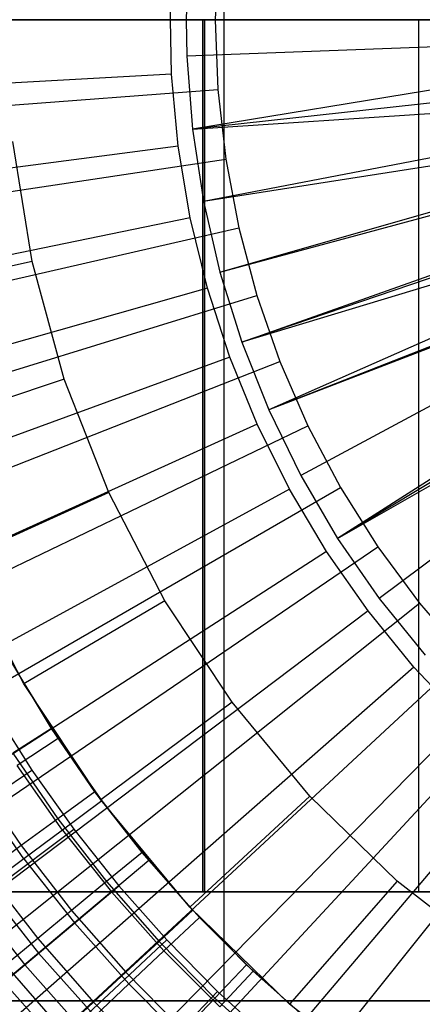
# Model space of a CAD drawing. Extents: x 0.1 to 20.1, y -10 to 10.
# Tile 30 of 127: x 9.062 to 9.432, y -0.903 to 0. Entities that reach past the tile are written whole.
import ezdxf

# ---------------------------------------------------------------- set-up
doc = ezdxf.new("R2010")
doc.units = 0
doc.header["$LTSCALE"] = 2.54
doc.layers.get('0').update_dxf_attribs({"linetype": 'CONTINUOUS'})

# ---------------------------------------------------------------- blocks, each defined once
blk = doc.blocks.new('DROPS_COLOR_E_STL')
at = {"color": 0}
for p, q in [((9.24974, -0.9, 18.58371), (9.24974, 0.9, 18.58371)), ((9.24974, -0.9, 18.58371), (9.24974, 0.9, 18.58371)), ((9.24974, -0.9, 26.40089), (9.24974, 0.9, 26.40089)), ((9.24974, -0.9, 26.40089), (9.24974, 0.9, 26.40089)), ((9.24405, 0.06414, 14.61615), (9.24165, 0, 14.61615)), ((9.24405, 0.06414, 14.61615), (9.24165, 0, 14.61615)), ((9.21563, 0.03349, 14.69615), (9.215, 0, 14.69615)), ((9.21563, 0.03349, 14.69615), (9.215, 0, 14.69615)), ((9.20138, -0.04987, 14.69615), (9.20015, 0.01663, 14.69615)), ((9.20138, -0.04987, 14.69615), (9.20015, 0.01663, 14.69615)), ((9.23176, 0, 29.64406), (8.8059, 0, 29.73847)), ((8.8059, 0, 49.39773), (9.23176, 0, 49.49214)), ((9.23176, 0, 29.64406), (8.8059, 0, 29.73847)), ((8.8059, 0, 49.39773), (9.23176, 0, 49.49214)), ((9.2299, 0, 45.76568), (9.05327, 0, 45.61483)), ((9.05327, 0, 33.52137), (9.2299, 0, 33.37052)), ((9.05327, 0, 33.52137), (9.2299, 0, 33.37052)), ((9.2299, 0, 45.76568), (9.05327, 0, 45.61483)), ((9.42796, 0, 45.88705), (9.2299, 0, 45.76568)), ((9.2299, 0, 33.37052), (9.42796, 0, 33.24915)), ((9.2299, 0, 33.37052), (9.42796, 0, 33.24915)), ((9.2299, 0, 33.37052), (9.2299, -0.8, 33.37052)), ((9.2299, 0, 33.37052), (9.2299, -0.8, 33.37052)), ((9.2299, 0, 45.76568), (9.2299, -0.8, 45.76568)), ((9.2299, 0, 45.76568), (9.2299, -0.8, 45.76568)), ((9.42796, 0, 45.88705), (9.2299, 0, 45.76568)), ((9.66422, 0, 29.58712), (9.23176, 0, 29.64406)), ((9.23176, 0, 49.49214), (9.66422, 0, 49.54907)), ((9.23176, -0.8, 29.64406), (9.23176, 0, 29.64406)), ((9.66422, 0, 29.58712), (9.23176, 0, 29.64406)), ((9.23176, -0.8, 29.64406), (9.23176, 0, 29.64406)), ((9.23176, 0, 49.49214), (9.66422, 0, 49.54907)), ((9.23176, 0, 49.49214), (9.23176, -0.8, 49.49214)), ((9.23176, 0, 49.49214), (9.23176, -0.8, 49.49214)), ((9.64256, 0, 45.97594), (9.42796, 0, 45.88705)), ((9.42796, 0, 33.24915), (9.64256, 0, 33.16026)), ((9.42796, 0, 33.24915), (9.64256, 0, 33.16026)), ((9.42796, 0, 33.24915), (9.42796, -0.8, 33.24915)), ((9.42796, 0, 33.24915), (9.42796, -0.8, 33.24915)), ((9.42796, 0, 45.88705), (9.42796, -0.8, 45.88705)), ((9.42796, 0, 45.88705), (9.42796, -0.8, 45.88705)), ((9.64256, 0, 45.97594), (9.42796, 0, 45.88705)), ((0.19766, 0, 1.7), (9.24165, 0, 14.61615)), ((0.19766, 0, 1.7), (9.24165, 0, 14.61615)), ((9.215, 0, 14.69615), (9.75411, 0, 15.46608)), ((9.215, 0, 14.69615), (9.75411, 0, 15.46608)), ((9.215, 0, 14.69615), (9.21563, -0.03349, 14.69615)), ((9.215, 0, 14.69615), (9.21563, -0.03349, 14.69615)), ((9.24165, 0, 14.61615), (9.24405, -0.06414, 14.61615)), ((9.24165, 0, 14.61615), (9.24405, -0.06414, 14.61615)), ((9.75436, -0.01309, 15.46608), (9.21563, -0.03349, 14.69615)), ((9.75436, -0.01309, 15.46608), (9.21563, -0.03349, 14.69615)), ((9.75436, -0.01309, 15.46608), (9.2207, -0.10028, 14.69615)), ((9.75436, -0.01309, 15.46608), (9.2207, -0.10028, 14.69615)), ((9.21563, -0.03349, 14.69615), (9.2207, -0.10028, 14.69615)), ((9.21563, -0.03349, 14.69615), (9.2207, -0.10028, 14.69615)), ((9.75664, -0.04169, 15.46608), (9.2207, -0.10028, 14.69615)), ((9.75664, -0.04169, 15.46608), (9.2207, -0.10028, 14.69615)), ((9.20138, -0.04987, 14.69615), (0.11536, -0.55411, 1.7)), ((9.20138, -0.04987, 14.69615), (0.11536, -0.55411, 1.7)), ((9.20752, -0.1161, 14.69615), (9.20138, -0.04987, 14.69615)), ((9.20752, -0.1161, 14.69615), (9.20138, -0.04987, 14.69615)), ((0.22535, -0.74, 1.7), (9.24405, -0.06414, 14.61615)), ((0.22535, -0.74, 1.7), (9.24405, -0.06414, 14.61615)), ((9.2207, -0.10028, 14.69615), (9.76029, -0.06507, 15.46608)), ((9.2207, -0.10028, 14.69615), (9.76029, -0.06507, 15.46608)), ((9.2308, -0.16649, 14.69615), (9.76029, -0.06507, 15.46608)), ((9.2308, -0.16649, 14.69615), (9.76029, -0.06507, 15.46608)), ((9.24405, -0.06414, 14.61615), (9.25123, -0.12793, 14.61615)), ((9.24405, -0.06414, 14.61615), (9.25123, -0.12793, 14.61615)), ((9.2308, -0.16649, 14.69615), (9.76416, -0.08278, 15.46608)), ((9.2308, -0.16649, 14.69615), (9.76416, -0.08278, 15.46608)), ((9.24588, -0.23175, 14.69615), (9.76416, -0.08278, 15.46608)), ((9.24588, -0.23175, 14.69615), (9.76416, -0.08278, 15.46608)), ((9.24588, -0.23175, 14.69615), (9.76618, -0.09058, 15.46608)), ((9.24588, -0.23175, 14.69615), (9.76618, -0.09058, 15.46608)), ((9.2207, -0.10028, 14.69615), (9.2308, -0.16649, 14.69615)), ((9.2207, -0.10028, 14.69615), (9.2308, -0.16649, 14.69615)), ((9.20752, -0.1161, 14.69615), (0.18355, -1.28999, 1.7)), ((9.20752, -0.1161, 14.69615), (0.18355, -1.28999, 1.7)), ((9.07373, -0.22195, 9.98366), (9.05595, -0.11161, 9.98366)), ((9.07373, -0.22195, 9.98366), (9.05595, -0.11161, 9.98366)), ((9.21853, -0.18169, 14.69615), (9.20752, -0.1161, 14.69615)), ((9.21853, -0.18169, 14.69615), (9.20752, -0.1161, 14.69615)), ((9.26586, -0.29568, 14.69615), (9.77399, -0.11556, 15.46608)), ((9.26586, -0.29568, 14.69615), (9.77399, -0.11556, 15.46608)), ((9.77659, -0.12265, 15.46608), (9.26586, -0.29568, 14.69615)), ((9.77659, -0.12265, 15.46608), (9.26586, -0.29568, 14.69615)), ((0.30826, -1.47587, 1.7), (9.25123, -0.12793, 14.61615)), ((0.30826, -1.47587, 1.7), (9.25123, -0.12793, 14.61615)), ((9.25123, -0.12793, 14.61615), (9.26317, -0.191, 14.61615)), ((9.25123, -0.12793, 14.61615), (9.26317, -0.191, 14.61615)), ((9.78366, -0.13989, 15.46608), (9.26586, -0.29568, 14.69615)), ((9.78366, -0.13989, 15.46608), (9.26586, -0.29568, 14.69615)), ((9.78366, -0.13989, 15.46608), (9.29061, -0.35792, 14.69615)), ((9.78366, -0.13989, 15.46608), (9.29061, -0.35792, 14.69615)), ((9.79373, -0.16074, 15.46608), (9.29061, -0.35792, 14.69615)), ((9.79373, -0.16074, 15.46608), (9.29061, -0.35792, 14.69615)), ((9.2308, -0.16649, 14.69615), (9.24588, -0.23175, 14.69615)), ((9.2308, -0.16649, 14.69615), (9.24588, -0.23175, 14.69615)), ((9.79515, -0.16341, 15.46608), (9.29061, -0.35792, 14.69615)), ((9.79515, -0.16341, 15.46608), (9.29061, -0.35792, 14.69615)), ((9.79515, -0.16341, 15.46608), (9.31999, -0.41811, 14.69615)), ((9.79515, -0.16341, 15.46608), (9.31999, -0.41811, 14.69615)), ((9.21853, -0.18169, 14.69615), (0.3059, -2.01882, 1.7)), ((9.21853, -0.18169, 14.69615), (0.3059, -2.01882, 1.7)), ((9.23436, -0.2463, 14.69615), (9.21853, -0.18169, 14.69615)), ((9.23436, -0.2463, 14.69615), (9.21853, -0.18169, 14.69615)), ((9.80838, -0.186, 15.46608), (9.35385, -0.4759, 14.69615)), ((9.80838, -0.186, 15.46608), (9.35385, -0.4759, 14.69615)), ((0.44593, -2.20348, 1.7), (9.26317, -0.191, 14.61615)), ((0.44593, -2.20348, 1.7), (9.26317, -0.191, 14.61615)), ((9.26317, -0.191, 14.61615), (9.27978, -0.253, 14.61615)), ((9.26317, -0.191, 14.61615), (9.27978, -0.253, 14.61615)), ((9.81534, -0.19649, 15.46608), (9.35385, -0.4759, 14.69615)), ((9.81534, -0.19649, 15.46608), (9.35385, -0.4759, 14.69615)), ((9.35385, -0.4759, 14.69615), (9.82328, -0.20752, 15.46608)), ((9.35385, -0.4759, 14.69615), (9.82328, -0.20752, 15.46608)), ((9.82328, -0.20752, 15.46608), (9.39198, -0.53097, 14.69615)), ((9.82328, -0.20752, 15.46608), (9.39198, -0.53097, 14.69615)), ((9.07373, -0.22195, 9.98366), (8.92712, -0.25366, 8.88366)), ((9.07373, -0.22195, 9.98366), (8.92712, -0.25366, 8.88366)), ((9.10313, -0.32978, 9.98366), (9.07373, -0.22195, 9.98366)), ((9.10313, -0.32978, 9.98366), (9.07373, -0.22195, 9.98366)), ((9.24588, -0.23175, 14.69615), (9.26586, -0.29568, 14.69615)), ((9.24588, -0.23175, 14.69615), (9.26586, -0.29568, 14.69615)), ((9.23436, -0.2463, 14.69615), (0.48174, -2.73663, 1.7)), ((9.23436, -0.2463, 14.69615), (0.48174, -2.73663, 1.7)), ((9.25491, -0.30955, 14.69615), (9.23436, -0.2463, 14.69615)), ((9.25491, -0.30955, 14.69615), (9.23436, -0.2463, 14.69615)), ((0.63759, -2.91877, 1.7), (9.27978, -0.253, 14.61615)), ((0.63759, -2.91877, 1.7), (9.27978, -0.253, 14.61615)), ((9.27978, -0.253, 14.61615), (9.30098, -0.31359, 14.61615)), ((9.27978, -0.253, 14.61615), (9.30098, -0.31359, 14.61615)), ((9.26586, -0.29568, 14.69615), (9.29061, -0.35792, 14.69615)), ((9.26586, -0.29568, 14.69615), (9.29061, -0.35792, 14.69615)), ((9.25491, -0.30955, 14.69615), (0.71012, -3.43949, 1.7)), ((9.25491, -0.30955, 14.69615), (0.71012, -3.43949, 1.7)), ((0.88217, -3.61773, 1.7), (9.30098, -0.31359, 14.61615)), ((0.88217, -3.61773, 1.7), (9.30098, -0.31359, 14.61615)), ((9.28008, -0.37112, 14.69615), (9.25491, -0.30955, 14.69615)), ((9.28008, -0.37112, 14.69615), (9.25491, -0.30955, 14.69615)), ((9.30098, -0.31359, 14.61615), (9.32665, -0.37243, 14.61615)), ((9.30098, -0.31359, 14.61615), (9.32665, -0.37243, 14.61615)), ((9.10313, -0.32978, 9.98366), (8.96072, -0.37689, 8.88366)), ((9.10313, -0.32978, 9.98366), (8.96072, -0.37689, 8.88366)), ((9.14383, -0.43387, 9.98366), (9.10313, -0.32978, 9.98366)), ((9.14383, -0.43387, 9.98366), (9.10313, -0.32978, 9.98366)), ((9.29061, -0.35792, 14.69615), (9.31999, -0.41811, 14.69615)), ((9.29061, -0.35792, 14.69615), (9.31999, -0.41811, 14.69615)), ((9.28008, -0.37112, 14.69615), (0.98977, -4.12356, 1.7)), ((9.28008, -0.37112, 14.69615), (0.98977, -4.12356, 1.7)), ((1.1783, -4.29646, 1.7), (9.32665, -0.37243, 14.61615)), ((1.1783, -4.29646, 1.7), (9.32665, -0.37243, 14.61615)), ((9.30973, -0.43066, 14.69615), (9.28008, -0.37112, 14.69615)), ((9.30973, -0.43066, 14.69615), (9.28008, -0.37112, 14.69615)), ((9.32665, -0.37243, 14.61615), (9.35664, -0.42918, 14.61615)), ((9.32665, -0.37243, 14.61615), (9.35664, -0.42918, 14.61615)), ((9.31999, -0.41811, 14.69615), (9.35385, -0.4759, 14.69615)), ((9.31999, -0.41811, 14.69615), (9.35385, -0.4759, 14.69615)), ((9.30973, -0.43066, 14.69615), (1.31919, -4.78512, 1.7)), ((9.30973, -0.43066, 14.69615), (1.31919, -4.78512, 1.7)), ((1.52432, -4.95117, 1.7), (9.35664, -0.42918, 14.61615)), ((1.52432, -4.95117, 1.7), (9.35664, -0.42918, 14.61615)), ((9.34369, -0.48785, 14.69615), (9.30973, -0.43066, 14.69615)), ((9.34369, -0.48785, 14.69615), (9.30973, -0.43066, 14.69615)), ((9.35664, -0.42918, 14.61615), (9.39079, -0.48353, 14.61615)), ((9.35664, -0.42918, 14.61615), (9.39079, -0.48353, 14.61615)), ((9.14383, -0.43387, 9.98366), (9.00724, -0.49585, 8.88366)), ((9.14383, -0.43387, 9.98366), (9.00724, -0.49585, 8.88366)), ((9.19537, -0.53305, 9.98366), (9.14383, -0.43387, 9.98366)), ((9.19537, -0.53305, 9.98366), (9.14383, -0.43387, 9.98366)), ((9.35385, -0.4759, 14.69615), (9.39198, -0.53097, 14.69615)), ((9.35385, -0.4759, 14.69615), (9.39198, -0.53097, 14.69615)), ((1.9183, -5.57819, 1.7), (9.39079, -0.48353, 14.61615)), ((1.9183, -5.57819, 1.7), (9.39079, -0.48353, 14.61615)), ((9.39079, -0.48353, 14.61615), (9.42891, -0.53518, 14.61615)), ((9.39079, -0.48353, 14.61615), (9.42891, -0.53518, 14.61615)), ((9.34369, -0.48785, 14.69615), (1.69656, -5.42053, 1.7)), ((9.34369, -0.48785, 14.69615), (1.69656, -5.42053, 1.7)), ((9.06613, -0.6092, 8.88366), (9.00724, -0.49585, 8.88366)), ((9.06613, -0.6092, 8.88366), (9.00724, -0.49585, 8.88366)), ((9.38178, -0.54237, 14.69615), (9.34369, -0.48785, 14.69615)), ((9.38178, -0.54237, 14.69615), (9.34369, -0.48785, 14.69615)), ((9.39198, -0.53097, 14.69615), (9.43416, -0.583, 14.69615)), ((9.39198, -0.53097, 14.69615), (9.43416, -0.583, 14.69615)), ((2.35804, -6.17401, 1.7), (9.42891, -0.53518, 14.61615)), ((2.35804, -6.17401, 1.7), (9.42891, -0.53518, 14.61615)), ((9.19537, -0.53305, 9.98366), (9.06613, -0.6092, 8.88366)), ((9.19537, -0.53305, 9.98366), (9.06613, -0.6092, 8.88366)), ((9.25715, -0.62619, 9.98366), (9.19537, -0.53305, 9.98366)), ((9.25715, -0.62619, 9.98366), (9.19537, -0.53305, 9.98366)), ((9.42891, -0.53518, 14.61615), (9.47078, -0.58383, 14.61615)), ((9.42891, -0.53518, 14.61615), (9.47078, -0.58383, 14.61615)), ((9.38178, -0.54237, 14.69615), (2.11983, -6.02635, 1.7)), ((9.38178, -0.54237, 14.69615), (2.11983, -6.02635, 1.7)), ((9.4238, -0.59393, 14.69615), (9.38178, -0.54237, 14.69615)), ((9.4238, -0.59393, 14.69615), (9.38178, -0.54237, 14.69615)), ((2.84107, -6.7353, 1.7), (9.47078, -0.58383, 14.61615)), ((2.84107, -6.7353, 1.7), (9.47078, -0.58383, 14.61615)), ((9.4238, -0.59393, 14.69615), (2.58668, -6.59925, 1.7)), ((9.4238, -0.59393, 14.69615), (2.58668, -6.59925, 1.7)), ((9.09136, -0.65012, 13.29872), (9.05495, -0.5898, 13.29872)), ((9.09136, -0.65012, 13.29872), (9.05495, -0.5898, 13.29872)), ((9.46951, -0.64225, 14.69615), (9.4238, -0.59393, 14.69615)), ((9.46951, -0.64225, 14.69615), (9.4238, -0.59393, 14.69615)), ((9.06077, -0.6, 13.34871), (9.09741, -0.65941, 13.34871)), ((9.06077, -0.6, 13.34871), (9.09741, -0.65941, 13.34871)), ((9.13675, -0.71564, 8.88366), (9.06613, -0.6092, 8.88366)), ((9.13675, -0.71564, 8.88366), (9.06613, -0.6092, 8.88366)), ((3.3647, -7.25893, 1.7), (9.51617, -0.62922, 14.61615)), ((3.3647, -7.25893, 1.7), (9.51617, -0.62922, 14.61615)), ((9.25715, -0.62619, 9.98366), (9.13675, -0.71564, 8.88366)), ((9.25715, -0.62619, 9.98366), (9.13675, -0.71564, 8.88366)), ((9.32849, -0.71223, 9.98366), (9.25715, -0.62619, 9.98366)), ((9.32849, -0.71223, 9.98366), (9.25715, -0.62619, 9.98366)), ((9.03799, -0.63231, 8.88366), (9.07346, -0.68841, 8.88366)), ((9.03799, -0.63231, 8.88366), (9.07346, -0.68841, 8.88366)), ((9.46951, -0.64225, 14.69615), (3.09457, -7.1361, 1.7)), ((9.46951, -0.64225, 14.69615), (3.09457, -7.1361, 1.7)), ((9.09136, -0.65012, 13.29872), (9.0559, -0.67297, 13.29616)), ((9.09136, -0.65012, 13.29872), (9.0559, -0.67297, 13.29616)), ((9.13125, -0.70819, 13.29872), (9.09136, -0.65012, 13.29872)), ((9.13125, -0.70819, 13.29872), (9.09136, -0.65012, 13.29872)), ((9.09741, -0.65941, 13.34871), (9.06, -0.68402, 13.3462)), ((9.09741, -0.65941, 13.34871), (9.06, -0.68402, 13.3462)), ((9.09741, -0.65941, 13.34871), (9.13745, -0.71659, 13.34871)), ((9.09741, -0.65941, 13.34871), (9.13745, -0.71659, 13.34871)), ((3.92599, -7.74196, 1.7), (9.56482, -0.67109, 14.61615)), ((3.92599, -7.74196, 1.7), (9.56482, -0.67109, 14.61615)), ((9.0559, -0.67297, 13.29616), (9.0972, -0.73309, 13.29616)), ((9.0559, -0.67297, 13.29616), (9.0972, -0.73309, 13.29616)), ((9.10153, -0.74333, 13.3462), (9.06, -0.68402, 13.3462)), ((9.10153, -0.74333, 13.3462), (9.06, -0.68402, 13.3462)), ((9.51866, -0.68706, 14.69615), (3.64072, -7.63398, 1.7)), ((9.51866, -0.68706, 14.69615), (3.64072, -7.63398, 1.7)), ((8.97996, -0.75111, 8.79935), (9.07346, -0.68841, 8.88366)), ((8.97996, -0.75111, 8.79935), (9.07346, -0.68841, 8.88366)), ((9.07346, -0.68841, 8.88366), (9.11189, -0.74252, 8.88366)), ((9.07346, -0.68841, 8.88366), (9.11189, -0.74252, 8.88366)), ((9.02096, -0.69549, 13.28854), (9.06364, -0.75762, 13.28854)), ((9.02096, -0.69549, 13.28854), (9.06364, -0.75762, 13.28854)), ((9.06606, -0.76974, 13.33869), (9.02305, -0.70832, 13.33869)), ((9.06606, -0.76974, 13.33869), (9.02305, -0.70832, 13.33869)), ((9.13125, -0.70819, 13.29872), (9.0972, -0.73309, 13.29616)), ((9.13125, -0.70819, 13.29872), (9.0972, -0.73309, 13.29616)), ((9.17449, -0.76382, 13.29872), (9.13125, -0.70819, 13.29872)), ((9.17449, -0.76382, 13.29872), (9.13125, -0.70819, 13.29872)), ((9.32849, -0.71223, 9.98366), (9.21827, -0.81397, 8.88366)), ((9.32849, -0.71223, 9.98366), (9.21827, -0.81397, 8.88366)), ((9.40856, -0.7902, 9.98366), (9.32849, -0.71223, 9.98366)), ((9.40856, -0.7902, 9.98366), (9.32849, -0.71223, 9.98366)), ((9.13745, -0.71659, 13.34871), (9.10153, -0.74333, 13.3462)), ((9.13745, -0.71659, 13.34871), (9.10153, -0.74333, 13.3462)), ((9.21827, -0.81397, 8.88366), (9.13675, -0.71564, 8.88366)), ((9.21827, -0.81397, 8.88366), (9.13675, -0.71564, 8.88366)), ((9.13745, -0.71659, 13.34871), (9.18075, -0.77135, 13.34871)), ((9.13745, -0.71659, 13.34871), (9.18075, -0.77135, 13.34871)), ((9.0972, -0.73309, 13.29616), (9.06364, -0.75762, 13.28854)), ((9.0972, -0.73309, 13.29616), (9.06364, -0.75762, 13.28854)), ((9.0972, -0.73309, 13.29616), (9.14195, -0.79068, 13.29616)), ((9.0972, -0.73309, 13.29616), (9.14195, -0.79068, 13.29616)), ((9.02189, -0.81014, 8.79935), (9.11189, -0.74252, 8.88366)), ((9.02189, -0.81014, 8.79935), (9.11189, -0.74252, 8.88366)), ((9.10153, -0.74333, 13.3462), (9.06606, -0.76974, 13.33869)), ((9.10153, -0.74333, 13.3462), (9.06606, -0.76974, 13.33869)), ((9.10153, -0.74333, 13.3462), (9.14644, -0.80013, 13.3462)), ((9.10153, -0.74333, 13.3462), (9.14644, -0.80013, 13.3462)), ((9.11189, -0.74252, 8.88366), (9.15317, -0.79449, 8.88366)), ((9.11189, -0.74252, 8.88366), (9.15317, -0.79449, 8.88366)), ((9.06364, -0.75762, 13.28854), (9.03106, -0.78144, 13.27597)), ((9.06364, -0.75762, 13.28854), (9.03106, -0.78144, 13.27597)), ((9.06364, -0.75762, 13.28854), (9.10988, -0.81714, 13.28854)), ((9.06364, -0.75762, 13.28854), (9.10988, -0.81714, 13.28854)), ((9.17449, -0.76382, 13.29872), (9.14195, -0.79068, 13.29616)), ((9.17449, -0.76382, 13.29872), (9.14195, -0.79068, 13.29616)), ((9.22091, -0.81682, 13.29872), (9.17449, -0.76382, 13.29872)), ((9.22091, -0.81682, 13.29872), (9.17449, -0.76382, 13.29872)), ((9.06606, -0.76974, 13.33869), (9.03148, -0.79548, 13.32627)), ((9.06606, -0.76974, 13.33869), (9.03148, -0.79548, 13.32627)), ((9.06606, -0.76974, 13.33869), (9.11256, -0.82856, 13.33869)), ((9.06606, -0.76974, 13.33869), (9.11256, -0.82856, 13.33869)), ((9.18075, -0.77135, 13.34871), (9.14644, -0.80013, 13.3462)), ((9.18075, -0.77135, 13.34871), (9.14644, -0.80013, 13.3462)), ((9.18075, -0.77135, 13.34871), (9.22715, -0.82349, 13.34871)), ((9.18075, -0.77135, 13.34871), (9.22715, -0.82349, 13.34871)), ((9.03106, -0.78144, 13.27597), (9.07876, -0.84282, 13.27597)), ((9.03106, -0.78144, 13.27597), (9.07876, -0.84282, 13.27597)), ((9.06693, -0.86685, 8.79935), (9.15317, -0.79449, 8.88366)), ((9.06693, -0.86685, 8.79935), (9.15317, -0.79449, 8.88366)), ((9.14195, -0.79068, 13.29616), (9.10988, -0.81714, 13.28854)), ((9.14195, -0.79068, 13.29616), (9.10988, -0.81714, 13.28854)), ((9.14195, -0.79068, 13.29616), (9.19, -0.84554, 13.29616)), ((9.14195, -0.79068, 13.29616), (9.19, -0.84554, 13.29616)), ((9.15317, -0.79449, 8.88366), (9.19718, -0.84416, 8.88366)), ((9.15317, -0.79449, 8.88366), (9.19718, -0.84416, 8.88366)), ((9.40856, -0.7902, 9.98366), (9.30979, -0.90308, 8.88366)), ((9.40856, -0.7902, 9.98366), (9.30979, -0.90308, 8.88366)), ((9.49647, -0.85922, 9.98366), (9.40856, -0.7902, 9.98366)), ((9.49647, -0.85922, 9.98366), (9.40856, -0.7902, 9.98366)), ((9.23176, -0.8, 29.64406), (8.8059, -0.8, 29.73847)), ((8.8059, -0.8, 49.39773), (9.23176, -0.8, 49.49214)), ((9.23176, -0.8, 29.64406), (8.8059, -0.8, 29.73847)), ((8.8059, -0.8, 49.39773), (9.23176, -0.8, 49.49214)), ((9.03148, -0.79548, 13.32627), (9.07954, -0.85626, 13.32627)), ((9.03148, -0.79548, 13.32627), (9.07954, -0.85626, 13.32627)), ((9.05327, -0.8, 45.61483), (9.2299, -0.8, 45.76568)), ((9.2299, -0.8, 33.37052), (9.05327, -0.8, 33.52137)), ((9.2299, -0.8, 33.37052), (9.05327, -0.8, 33.52137)), ((9.05327, -0.8, 45.61483), (9.2299, -0.8, 45.76568)), ((9.14644, -0.80013, 13.3462), (9.11256, -0.82856, 13.33869)), ((9.14644, -0.80013, 13.3462), (9.11256, -0.82856, 13.33869)), ((9.19458, -0.85422, 13.3462), (9.14644, -0.80013, 13.3462)), ((9.19458, -0.85422, 13.3462), (9.14644, -0.80013, 13.3462)), ((9.2299, -0.8, 45.76568), (9.42796, -0.8, 45.88705)), ((9.42796, -0.8, 33.24915), (9.2299, -0.8, 33.37052)), ((9.42796, -0.8, 33.24915), (9.2299, -0.8, 33.37052)), ((9.2299, -0.8, 45.76568), (9.42796, -0.8, 45.88705)), ((9.66422, -0.8, 29.58712), (9.23176, -0.8, 29.64406)), ((9.23176, -0.8, 49.49214), (9.66422, -0.8, 49.54907)), ((9.66422, -0.8, 29.58712), (9.23176, -0.8, 29.64406)), ((9.23176, -0.8, 49.49214), (9.66422, -0.8, 49.54907)), ((9.42796, -0.8, 45.88705), (9.64256, -0.8, 45.97594)), ((9.64256, -0.8, 33.16026), (9.42796, -0.8, 33.24915)), ((9.64256, -0.8, 33.16026), (9.42796, -0.8, 33.24915)), ((9.42796, -0.8, 45.88705), (9.64256, -0.8, 45.97594)), ((9.02189, -0.81014, 8.79935), (9.06693, -0.86685, 8.79935)), ((9.02189, -0.81014, 8.79935), (9.06693, -0.86685, 8.79935)), ((9.10988, -0.81714, 13.28854), (9.07876, -0.84282, 13.27597)), ((9.10988, -0.81714, 13.28854), (9.07876, -0.84282, 13.27597)), ((9.10988, -0.81714, 13.28854), (9.15955, -0.87384, 13.28854)), ((9.10988, -0.81714, 13.28854), (9.15955, -0.87384, 13.28854)), ((9.22091, -0.81682, 13.29872), (9.19, -0.84554, 13.29616)), ((9.22091, -0.81682, 13.29872), (9.19, -0.84554, 13.29616)), ((9.30979, -0.90308, 8.88366), (9.21827, -0.81397, 8.88366)), ((9.30979, -0.90308, 8.88366), (9.21827, -0.81397, 8.88366)), ((9.27036, -0.86701, 13.29872), (9.22091, -0.81682, 13.29872)), ((9.27036, -0.86701, 13.29872), (9.22091, -0.81682, 13.29872)), ((9.11256, -0.82856, 13.33869), (9.07954, -0.85626, 13.32627)), ((9.11256, -0.82856, 13.33869), (9.07954, -0.85626, 13.32627)), ((9.16241, -0.88457, 13.33869), (9.11256, -0.82856, 13.33869)), ((9.16241, -0.88457, 13.33869), (9.11256, -0.82856, 13.33869)), ((9.22715, -0.82349, 13.34871), (9.19458, -0.85422, 13.3462)), ((9.22715, -0.82349, 13.34871), (9.19458, -0.85422, 13.3462)), ((9.22715, -0.82349, 13.34871), (9.27651, -0.87285, 13.34871)), ((9.22715, -0.82349, 13.34871), (9.27651, -0.87285, 13.34871)), ((9.07876, -0.84282, 13.27597), (9.04904, -0.86735, 13.25862)), ((9.07876, -0.84282, 13.27597), (9.04904, -0.86735, 13.25862)), ((9.07876, -0.84282, 13.27597), (9.12999, -0.9013, 13.27597)), ((9.07876, -0.84282, 13.27597), (9.12999, -0.9013, 13.27597)), ((9.11495, -0.92105, 8.79935), (9.19718, -0.84416, 8.88366)), ((9.11495, -0.92105, 8.79935), (9.19718, -0.84416, 8.88366)), ((9.19, -0.84554, 13.29616), (9.15955, -0.87384, 13.28854)), ((9.19, -0.84554, 13.29616), (9.15955, -0.87384, 13.28854)), ((9.19, -0.84554, 13.29616), (9.24119, -0.89749, 13.29616)), ((9.19, -0.84554, 13.29616), (9.24119, -0.89749, 13.29616)), ((9.19718, -0.84416, 8.88366), (9.24379, -0.89141, 8.88366)), ((9.19718, -0.84416, 8.88366), (9.24379, -0.89141, 8.88366)), ((9.07954, -0.85626, 13.32627), (9.0478, -0.8829, 13.3091)), ((9.07954, -0.85626, 13.32627), (9.0478, -0.8829, 13.3091)), ((9.13106, -0.91415, 13.32627), (9.07954, -0.85626, 13.32627)), ((9.13106, -0.91415, 13.32627), (9.07954, -0.85626, 13.32627)), ((9.19458, -0.85422, 13.3462), (9.16241, -0.88457, 13.33869)), ((9.19458, -0.85422, 13.3462), (9.16241, -0.88457, 13.33869)), ((9.19458, -0.85422, 13.3462), (9.24578, -0.90542, 13.3462)), ((9.19458, -0.85422, 13.3462), (9.24578, -0.90542, 13.3462)), ((8.98402, -0.93642, 8.70955), (9.06693, -0.86685, 8.79935)), ((8.98402, -0.93642, 8.70955), (9.06693, -0.86685, 8.79935)), ((9.06693, -0.86685, 8.79935), (9.11495, -0.92105, 8.79935)), ((9.06693, -0.86685, 8.79935), (9.11495, -0.92105, 8.79935)), ((9.27036, -0.86701, 13.29872), (9.24119, -0.89749, 13.29616)), ((9.27036, -0.86701, 13.29872), (9.24119, -0.89749, 13.29616)), ((9.32267, -0.9142, 13.29872), (9.27036, -0.86701, 13.29872)), ((9.32267, -0.9142, 13.29872), (9.27036, -0.86701, 13.29872)), ((9.04904, -0.86735, 13.25862), (9.10175, -0.92754, 13.25862)), ((9.04904, -0.86735, 13.25862), (9.10175, -0.92754, 13.25862)), ((9.15955, -0.87384, 13.28854), (9.12999, -0.9013, 13.27597)), ((9.15955, -0.87384, 13.28854), (9.12999, -0.9013, 13.27597)), ((9.15955, -0.87384, 13.28854), (9.21245, -0.92752, 13.28854)), ((9.15955, -0.87384, 13.28854), (9.21245, -0.92752, 13.28854)), ((9.24578, -0.90542, 13.3462), (9.27651, -0.87285, 13.34871)), ((9.24578, -0.90542, 13.3462), (9.27651, -0.87285, 13.34871)), ((9.27651, -0.87285, 13.34871), (9.32865, -0.91925, 13.34871)), ((9.27651, -0.87285, 13.34871), (9.32865, -0.91925, 13.34871)), ((9.10091, -0.94259, 13.3091), (9.0478, -0.8829, 13.3091)), ((9.10091, -0.94259, 13.3091), (9.0478, -0.8829, 13.3091)), ((9.16241, -0.88457, 13.33869), (9.13106, -0.91415, 13.32627)), ((9.16241, -0.88457, 13.33869), (9.13106, -0.91415, 13.32627)), ((9.16241, -0.88457, 13.33869), (9.21543, -0.93759, 13.33869)), ((9.16241, -0.88457, 13.33869), (9.21543, -0.93759, 13.33869)), ((9.16581, -0.97259, 8.79935), (9.24379, -0.89141, 8.88366)), ((9.16581, -0.97259, 8.79935), (9.24379, -0.89141, 8.88366)), ((9.24379, -0.89141, 8.88366), (9.29287, -0.93608, 8.88366)), ((9.24379, -0.89141, 8.88366), (9.29287, -0.93608, 8.88366)), ((9.24974, -0.9, 18.58371), (8.97307, -0.9, 18.65433)), ((8.97307, -0.9, 26.33027), (9.24974, -0.9, 26.40089)), ((8.97307, -0.9, 26.33027), (9.24974, -0.9, 26.40089)), ((9.24974, -0.9, 18.58371), (8.97307, -0.9, 18.65433)), ((9.12999, -0.9013, 13.27597), (9.10175, -0.92754, 13.25862)), ((9.12999, -0.9013, 13.27597), (9.10175, -0.92754, 13.25862)), ((9.12999, -0.9013, 13.27597), (9.18455, -0.95668, 13.27597)), ((9.12999, -0.9013, 13.27597), (9.18455, -0.95668, 13.27597)), ((9.24119, -0.89749, 13.29616), (9.21245, -0.92752, 13.28854)), ((9.24119, -0.89749, 13.29616), (9.21245, -0.92752, 13.28854)), ((9.24119, -0.89749, 13.29616), (9.29535, -0.94634, 13.29616)), ((9.24119, -0.89749, 13.29616), (9.29535, -0.94634, 13.29616)), ((9.53074, -0.9, 18.53302), (9.24974, -0.9, 18.58371)), ((9.24974, -0.9, 26.40089), (9.53074, -0.9, 26.45159)), ((9.24974, -0.9, 26.40089), (9.53074, -0.9, 26.45159)), ((9.53074, -0.9, 18.53302), (9.24974, -0.9, 18.58371)), ((9.41025, -0.98196, 8.88366), (9.30979, -0.90308, 8.88366)), ((9.41025, -0.98196, 8.88366), (9.30979, -0.90308, 8.88366))]:
    blk.add_line(p, q, dxfattribs=at)

msp = doc.modelspace()

# ---------------------------------------------------------------- block references
at = {"color": 0}
msp.add_blockref('DROPS_COLOR_E_STL', (0, 0), dxfattribs=at)

doc.saveas('drawing.dxf')
